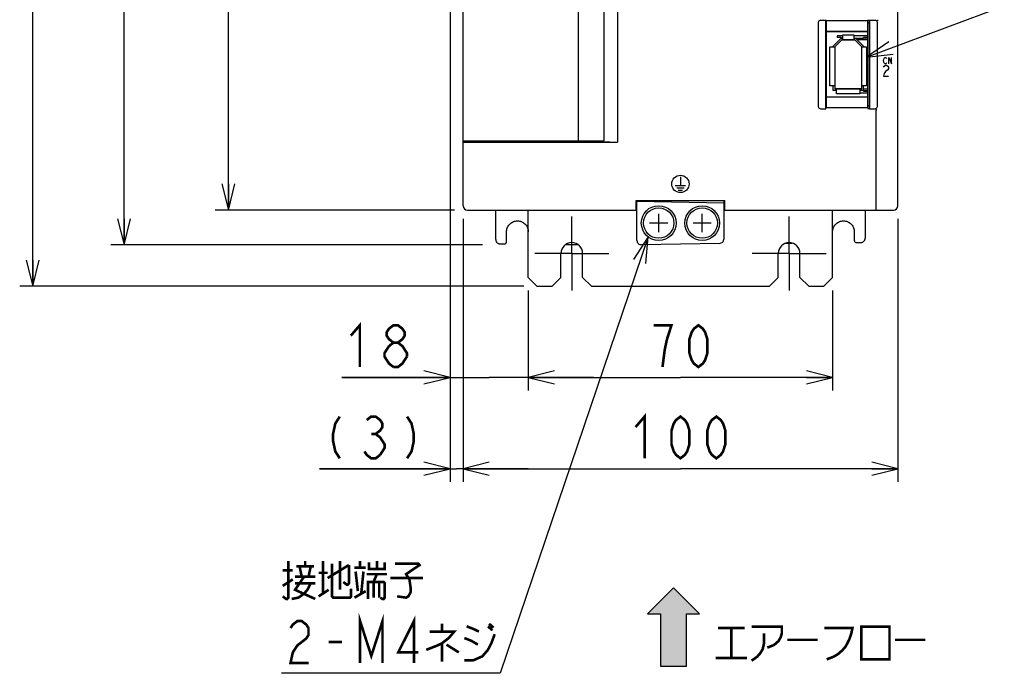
# Model space of a CAD drawing. Extents: x 82 to 1223, y 50 to 823.
# Tile 16 of 35: x 599 to 826, y 349 to 500. Entities that reach past the tile are written whole.
import ezdxf

# ---------------------------------------------------------------- set-up
doc = ezdxf.new("R2010")
doc.units = 0
doc.header["$LTSCALE"] = 69.3
doc.linetypes.add('CENTER', pattern=[0.6, 0.375, -0.075, 0.075, -0.075])
doc.layers.get('0').update_dxf_attribs({"linetype": 'CONTINUOUS'})
for name, color, linetype in [('ALL_AXIS', 7, 'CONTINUOUS'), ('ALL_CURVE', 7, 'CONTINUOUS'), ('ALL_DIM', 7, 'CONTINUOUS'), ('ALL_FEATURES', 7, 'CONTINUOUS'), ('ALL_NOTE', 7, 'CONTINUOUS')]:
    doc.layers.add(name, color=color, linetype=linetype)
doc.dimstyles.get("Standard").update_dxf_attribs({"dimtxt": 2.5, "dimasz": 2.5, "dimexe": 1.25, "dimexo": 0.625, "dimtad": 1, "dimcen": 2.5, "dimazin": 3, "dimtfac": 1, "dimtmove": 0, "dimatfit": 3})

# ---------------------------------------------------------------- blocks, each defined once
blk = doc.blocks.new('_OPEN')
at = {"color": 0, "linetype": 'BYBLOCK'}
for p, q in [((0, 0), (-1, 0.25)), ((-1, -0.25), (0, 0)), ((-1, 0), (0, 0))]:
    blk.add_line(p, q, dxfattribs=at)
blk = doc.blocks.new('*D7')
at = {"color": 2, "linetype": 'CONTINUOUS'}
for p, q in [((699.25, 635.75), (644.25, 635.75)), ((647.25, 635.75), (647.25, 545.75)), ((647.25, 455.75), (647.25, 545.75)), ((699.25, 455.75), (644.25, 455.75))]:
    blk.add_line(p, q, dxfattribs=at)
at = {"color": 2, "linetype": 'CONTINUOUS', "xscale": 6, "yscale": 6, "zscale": 6}
for p, rotation in [((647.25, 635.75), 90), ((647.25, 455.75), 270)]:
    blk.add_blockref('_OPEN', p, dxfattribs=dict(at, rotation=rotation))
blk = doc.blocks.new('*D8')
at = {"color": 2, "linetype": 'CONTINUOUS'}
for p, q in [((699.25, 635.75), (620.25, 635.75)), ((623.25, 635.75), (623.25, 541.75)), ((623.25, 447.75), (623.25, 541.75)), ((705.75, 447.75), (620.25, 447.75))]:
    blk.add_line(p, q, dxfattribs=at)
at = {"color": 2, "linetype": 'CONTINUOUS', "xscale": 6, "yscale": 6, "zscale": 6}
for p, rotation in [((623.25, 635.75), 90), ((623.25, 447.75), 270)]:
    blk.add_blockref('_OPEN', p, dxfattribs=dict(at, rotation=rotation))
blk = doc.blocks.new('*D9')
at = {"color": 2, "linetype": 'CONTINUOUS'}
for p, q in [((701.25, 453.75), (701.25, 393.25)), ((801.25, 453.75), (801.25, 393.25)), ((701.25, 396.25), (751.25, 396.25)), ((801.25, 396.25), (751.25, 396.25))]:
    blk.add_line(p, q, dxfattribs=at)
at = {"color": 2, "linetype": 'CONTINUOUS', "xscale": 6, "yscale": 6, "zscale": 6, "rotation": 180}
blk.add_blockref('_OPEN', (701.25, 396.25), dxfattribs=at)
at = {"color": 2, "linetype": 'CONTINUOUS', "xscale": 6, "yscale": 6, "zscale": 6}
blk.add_blockref('_OPEN', (801.25, 396.25), dxfattribs=at)
blk = doc.blocks.new('*D17')
at = {"color": 2, "linetype": 'CONTINUOUS'}
for p, q in [((717.75, 653.25), (599.25, 653.25)), ((602.25, 653.25), (602.25, 545.75)), ((602.25, 438.25), (602.25, 545.75)), ((715.25, 438.25), (599.25, 438.25))]:
    blk.add_line(p, q, dxfattribs=at)
at = {"color": 2, "linetype": 'CONTINUOUS', "xscale": 6, "yscale": 6, "zscale": 6}
for p, rotation in [((602.25, 653.25), 90), ((602.25, 438.25), 270)]:
    blk.add_blockref('_OPEN', p, dxfattribs=dict(at, rotation=rotation))
blk = doc.blocks.new('*D21')
at = {"color": 2, "linetype": 'CONTINUOUS'}
for p, q in [((698.25, 624.75), (698.25, 414.25)), ((716.25, 437.25), (716.25, 414.25)), ((698.25, 417.25), (673.36, 417.25)), ((673.36, 417.25), (707.25, 417.25)), ((731.25, 417.25), (707.25, 417.25)), ((716.25, 417.25), (731.25, 417.25))]:
    blk.add_line(p, q, dxfattribs=at)
at = {"color": 2, "linetype": 'CONTINUOUS', "xscale": 6, "yscale": 6, "zscale": 6}
blk.add_blockref('_OPEN', (698.25, 417.25), dxfattribs=at)
at = {"color": 2, "linetype": 'CONTINUOUS', "xscale": 6, "yscale": 6, "zscale": 6, "rotation": 180}
blk.add_blockref('_OPEN', (716.25, 417.25), dxfattribs=at)
blk = doc.blocks.new('*D22')
at = {"color": 2, "linetype": 'CONTINUOUS'}
for p, q in [((716.25, 437.25), (716.25, 414.25)), ((786.25, 437.25), (786.25, 414.25)), ((716.25, 417.25), (751.25, 417.25)), ((786.25, 417.25), (751.25, 417.25))]:
    blk.add_line(p, q, dxfattribs=at)
at = {"color": 2, "linetype": 'CONTINUOUS', "xscale": 6, "yscale": 6, "zscale": 6, "rotation": 180}
blk.add_blockref('_OPEN', (716.25, 417.25), dxfattribs=at)
at = {"color": 2, "linetype": 'CONTINUOUS', "xscale": 6, "yscale": 6, "zscale": 6}
blk.add_blockref('_OPEN', (786.25, 417.25), dxfattribs=at)
blk = doc.blocks.new('*D23')
at = {"layer": 'ALL_DIM', "color": 2, "linetype": 'CONTINUOUS'}
for p, q in [((698.25, 624.75), (698.25, 393.25)), ((701.25, 453.75), (701.25, 393.25)), ((698.25, 396.25), (668.24, 396.25)), ((668.24, 396.25), (699.75, 396.25)), ((716.25, 396.25), (699.75, 396.25)), ((701.25, 396.25), (716.25, 396.25))]:
    blk.add_line(p, q, dxfattribs=at)
at = {"layer": 'ALL_DIM', "color": 2, "linetype": 'CONTINUOUS', "xscale": 6, "yscale": 6, "zscale": 6}
blk.add_blockref('_OPEN', (698.25, 396.25), dxfattribs=at)
at = {"layer": 'ALL_DIM', "color": 2, "linetype": 'CONTINUOUS', "xscale": 6, "yscale": 6, "zscale": 6, "rotation": 180}
blk.add_blockref('_OPEN', (701.25, 396.25), dxfattribs=at)
blk = doc.blocks.new('ARROW_BL1', base_point=(749.64, 359.89))
at = {"color": 7, "linetype": 'CONTINUOUS'}
for p, q in [((749.64, 368.89), (743.64, 362.89)), ((755.64, 362.89), (749.64, 368.89)), ((743.64, 362.89), (746.64, 362.89)), ((746.64, 362.89), (746.64, 350.89)), ((752.64, 350.89), (752.64, 362.89)), ((752.64, 362.89), (755.64, 362.89)), ((746.64, 350.89), (752.64, 350.89))]:
    blk.add_line(p, q, dxfattribs=at)
for points in [[(743.64, 362.89), (749.64, 368.89), (746.64, 362.89)], [(749.64, 368.89), (752.64, 350.89), (746.64, 362.89)], [(752.64, 350.89), (749.64, 368.89), (752.64, 362.89)], [(749.64, 368.89), (755.64, 362.89), (752.64, 362.89)], [(752.64, 350.89), (746.64, 350.89), (746.64, 362.89)]]:
    blk.add_solid(points, dxfattribs=at)

msp = doc.modelspace()

# ---------------------------------------------------------------- linework, layer by layer
at = {"color": 7, "linetype": 'CONTINUOUS'}
for p, q in [((788.6, 495.8), (787.33, 495.8)), ((794.35, 495.8), (791.1, 495.8)), ((794.35, 495.4), (793.35, 495.4)), ((794.35, 495.3), (793.35, 495.3)), ((792.55, 482.7), (794.35, 482.7)), ((793.35, 483.2), (794.35, 483.2)), ((793.35, 483.1), (794.35, 483.1))]:
    msp.add_line(p, q, dxfattribs=at)
at = {"color": 2, "linetype": 'CONTINUOUS', "const_width": 0.6}
for points in [[(675.426, 426.85), (677.49, 429.25), (677.49, 419.65)], [(685.23, 425.25), (684.198, 426.05), (683.682, 426.85), (683.682, 427.65), (684.198, 428.45), (685.23, 429.25), (686.262, 429.25), (687.294, 428.45), (687.81, 427.65), (687.81, 426.85), (687.294, 426.05), (686.262, 425.25)], [(747.122, 419.65), (747.638, 423.65), (748.154, 426.05), (748.67, 427.65), (749.186, 429.25), (745.058, 429.25)], [(755.378, 419.65), (754.346, 420.45), (753.83, 421.25), (753.314, 422.85), (753.314, 426.05), (753.83, 427.65), (754.346, 428.45), (755.378, 429.25), (756.41, 428.45), (756.926, 427.65), (757.442, 426.05), (757.442, 422.85), (756.926, 421.25), (756.41, 420.45), (755.378, 419.65)], [(685.23, 419.65), (684.198, 420.45), (683.682, 421.25), (683.166, 422.05), (683.166, 422.85), (684.198, 424.45)], [(684.198, 424.45), (685.23, 425.25), (686.262, 425.25), (687.294, 424.45), (687.81, 423.65), (688.326, 422.85), (688.326, 422.05)], [(688.326, 422.05), (687.294, 420.45), (686.262, 419.65), (685.23, 419.65)], [(740.93, 405.85), (742.994, 408.25), (742.994, 398.65)], [(751.25, 398.65), (750.218, 399.45), (749.702, 400.25), (749.186, 401.85), (749.186, 405.05), (749.702, 406.65), (750.218, 407.45), (751.25, 408.25), (752.282, 407.45), (752.798, 406.65), (753.314, 405.05), (753.314, 401.85), (752.798, 400.25), (752.282, 399.45), (751.25, 398.65)], [(759.506, 398.65), (758.474, 399.45), (757.958, 400.25), (757.442, 401.85), (757.442, 405.05), (757.958, 406.65), (758.474, 407.45), (759.506, 408.25), (760.538, 407.45), (761.054, 406.65), (761.57, 405.05), (761.57, 401.85), (761.054, 400.25), (760.538, 399.45), (759.506, 398.65)]]:
    msp.add_lwpolyline(points, dxfattribs=at)
at = {"layer": 'ALL_AXIS', "color": 7, "linetype": 'CONTINUOUS'}
for p, q in [((733.65, 539.75), (733.65, 471.65)), ((794.35, 479.75), (794.35, 499.352)), ((794.35, 498.8), (794.75, 498.8)), ((794.35, 479.75), (794.75, 479.75)), ((708.25, 471.65), (708.25, 471.433)), ((729.85, 471.65), (729.85, 471.447)), ((732.65, 471.65), (732.65, 471.447))]:
    msp.add_line(p, q, dxfattribs=at)
at = {"layer": 'ALL_AXIS', "color": 7, "linetype": 'CENTER'}
for p, q in [((726.25, 445.75), (726.25, 454.25)), ((776.25, 445.75), (776.25, 454.25)), ((726.25, 445.75), (717.75, 445.75)), ((726.25, 445.75), (734.75, 445.75)), ((726.25, 445.75), (726.25, 437.25)), ((776.25, 445.75), (767.75, 445.75)), ((776.25, 445.75), (784.75, 445.75)), ((776.25, 445.75), (776.25, 437.25))]:
    msp.add_line(p, q, dxfattribs=at)
at = {"layer": 'ALL_AXIS', "color": 7, "linetype": 'CONTINUOUS'}
for centre, radius in [((746.25, 452.75), 4), ((746.25, 452.75), 3.5), ((756.25, 452.75), 4), ((756.25, 452.75), 3.5)]:
    msp.add_circle(centre, radius, dxfattribs=at)
at = {"layer": 'ALL_AXIS', "color": 3, "linetype": 'CONTINUOUS'}
for centre in [(726.25, 445.75), (776.25, 445.75)]:
    msp.add_arc(centre, 2.5, 0, 180, dxfattribs=at)
at = {"layer": 'ALL_CURVE', "color": 40, "linetype": 'CONTINUOUS'}
for p, q in [((786.75, 493.3), (788.35, 494.9)), ((788.35, 494.9), (791.35, 494.9)), ((791.35, 494.9), (792.95, 493.3)), ((786.75, 493.3), (786.75, 483.6)), ((792.95, 483.6), (792.95, 493.3)), ((792.95, 483.6), (786.75, 483.6)), ((746.25, 450.65), (746.25, 454.85)), ((756.25, 450.65), (756.25, 454.85)), ((748.35, 452.75), (744.15, 452.75)), ((758.35, 452.75), (754.15, 452.75))]:
    msp.add_line(p, q, dxfattribs=at)
at = {"layer": 'ALL_CURVE', "color": 4, "linetype": 'CONTINUOUS'}
for p, q in [((797.955, 490.1), (798.025, 490.475)), ((798.025, 489.725), (797.955, 490.1)), ((798.025, 490.475), (798.164, 490.725)), ((798.164, 489.475), (798.025, 489.725)), ((798.164, 490.725), (798.303, 490.85)), ((798.303, 489.35), (798.164, 489.475)), ((798.303, 490.85), (798.443, 490.85)), ((798.443, 489.35), (798.303, 489.35)), ((798.443, 490.85), (798.582, 490.725)), ((798.582, 489.475), (798.443, 489.35)), ((798.582, 490.725), (798.652, 490.6)), ((798.652, 489.6), (798.582, 489.475)), ((799.209, 490.85), (799.766, 489.35)), ((799.209, 489.35), (799.209, 490.85)), ((799.766, 489.35), (799.766, 490.85)), ((797.955, 488.633), (798.1, 488.842)), ((798.1, 487.175), (797.955, 486.55)), ((798.1, 488.842), (798.39, 489.05)), ((798.39, 487.592), (798.1, 487.175)), ((798.39, 489.05), (798.681, 489.05)), ((798.971, 488.008), (798.39, 487.592)), ((798.681, 489.05), (798.971, 488.842)), ((798.971, 488.842), (799.116, 488.633)), ((799.116, 488.217), (798.971, 488.008)), ((799.116, 488.633), (799.116, 488.217)), ((797.955, 486.55), (799.116, 486.55)), ((751.25, 463.35), (751.25, 461.35)), ((750.05, 461.35), (752.45, 461.35)), ((750.4, 460.85), (752.1, 460.85)), ((750.75, 460.35), (751.75, 460.35))]:
    msp.add_line(p, q, dxfattribs=at)
msp.add_circle((751.25, 461.75), 2, dxfattribs=at)
at = {"layer": 'ALL_DIM', "color": 2, "linetype": 'CONTINUOUS', "const_width": 0.6}
for points in [[(672.881, 408.25), (671.849, 406.65), (671.333, 404.25), (671.333, 402.65), (671.849, 400.25), (672.881, 398.65)], [(679.073, 407.45), (680.105, 408.25), (681.137, 408.25), (682.169, 407.45), (682.685, 406.65), (682.685, 405.85), (682.169, 405.05), (681.137, 404.25), (682.169, 403.45), (682.685, 402.65), (683.201, 401.85), (683.201, 401.05), (682.169, 399.45)], [(688.361, 408.25), (689.393, 406.65), (689.909, 404.25), (689.909, 402.65), (689.393, 400.25), (688.361, 398.65)], [(680.105, 404.25), (681.137, 404.25)], [(682.169, 399.45), (681.137, 398.65), (680.105, 398.65), (679.073, 399.45), (678.557, 400.25)]]:
    msp.add_lwpolyline(points, dxfattribs=at)
at = {"layer": 'ALL_FEATURES', "color": 7, "linetype": 'CONTINUOUS'}
for p, q in [((701.25, 456.75), (701.25, 634.75)), ((727.75, 617.85), (727.75, 471.65)), ((736.753, 618.172), (736.753, 471.328)), ((801.25, 456.75), (801.25, 604.748)), ((782.95, 498.888), (782.95, 479.547)), ((783.453, 499.387), (784.663, 499.387)), ((784.663, 499.387), (784.733, 499.317)), ((784.663, 479.05), (784.663, 499.387)), ((784.733, 499.317), (794.315, 499.317)), ((784.733, 499.317), (784.733, 496.817)), ((794.35, 499.352), (794.315, 499.317)), ((794.315, 499.317), (794.315, 496.817)), ((794.733, 499.352), (794.35, 499.352)), ((794.733, 499.352), (794.767, 499.387)), ((794.75, 499.37), (794.75, 479.117)), ((794.767, 499.387), (796.047, 499.387)), ((794.767, 479.05), (794.767, 499.387)), ((796.55, 479.547), (796.55, 498.888)), ((784.733, 496.817), (794.315, 496.817)), ((784.733, 496.817), (784.75, 496.8)), ((794.298, 496.8), (784.75, 496.8)), ((784.75, 496.8), (784.75, 481.8)), ((794.298, 496.8), (794.315, 496.817)), ((786.35, 493.466), (788.184, 495.3)), ((788.35, 494.9), (786.75, 493.3)), ((787.33, 495.8), (787.33, 495.4)), ((788.33, 495.4), (787.33, 495.4)), ((788.184, 495.3), (788.6, 495.3)), ((788.33, 495.4), (788.33, 495.3)), ((791.35, 494.9), (788.35, 494.9)), ((788.6, 496), (791.1, 496)), ((788.6, 494.9), (788.6, 496)), ((791.1, 496), (791.1, 494.9)), ((791.1, 495.3), (793.35, 495.3)), ((792.95, 493.3), (791.35, 494.9)), ((791.516, 495.3), (793.35, 493.466)), ((794.35, 494.9), (791.916, 494.9)), ((793.35, 495.3), (793.35, 495.4)), ((785.65, 493.3), (786.75, 493.3)), ((785.65, 484.3), (785.65, 493.3)), ((786.35, 493.3), (786.35, 493.466)), ((786.75, 493.3), (786.75, 483.6)), ((792.95, 493.3), (794.05, 493.3)), ((792.95, 483.6), (792.95, 493.3)), ((793.35, 493.466), (793.35, 493.3)), ((794.05, 493.3), (794.05, 484.3)), ((786.75, 484.3), (785.65, 484.3)), ((786.35, 483.2), (786.35, 484.3)), ((787.15, 483.2), (786.35, 483.2)), ((786.75, 483.6), (792.95, 483.6)), ((787.15, 482.5), (787.15, 483.6)), ((792.55, 482.5), (787.15, 482.5)), ((792.55, 483.6), (792.55, 482.5)), ((793.35, 483.2), (792.55, 483.2)), ((794.05, 484.3), (792.95, 484.3)), ((793.35, 483.1), (793.35, 484.3)), ((793.35, 483.6), (794.35, 483.6)), ((784.733, 481.783), (784.75, 481.8)), ((784.733, 481.783), (794.298, 481.783)), ((784.733, 481.783), (784.733, 479.317)), ((784.75, 481.8), (794.28, 481.8)), ((794.28, 481.8), (794.298, 481.783)), ((794.298, 481.783), (794.298, 479.317)), ((783.45, 479.05), (784.663, 479.05)), ((784.663, 479.05), (784.733, 479.317)), ((784.733, 479.317), (794.298, 479.317)), ((794.35, 479.117), (794.298, 479.317)), ((794.35, 479.117), (794.75, 479.117)), ((794.75, 479.117), (794.767, 479.05)), ((794.767, 479.05), (796.05, 479.05)), ((796.25, 455.75), (796.25, 478.668)), ((701.25, 471.65), (733.65, 471.65)), ((708.25, 471.433), (701.25, 471.424)), ((701.25, 471.328), (736.753, 471.328)), ((708.284, 471.423), (708.25, 471.433)), ((728.409, 471.398), (709.25, 471.398)), ((728.957, 471.511), (728.909, 471.415)), ((728.957, 471.65), (728.957, 471.511)), ((729.631, 471.65), (729.631, 471.528)), ((729.752, 471.447), (729.631, 471.528)), ((732.748, 471.447), (732.681, 471.434)), ((732.853, 471.517), (732.748, 471.447)), ((732.853, 471.65), (732.853, 471.517)), ((733.298, 471.5), (736.753, 471.328)), ((741.05, 457.95), (761.45, 457.95)), ((741.05, 455.75), (741.05, 457.95)), ((741.25, 448.768), (741.25, 457.95)), ((741.25, 457.75), (761.25, 457.401)), ((761.25, 457.95), (761.25, 449.082)), ((761.25, 457.85), (761.452, 457.854)), ((761.45, 455.75), (761.45, 457.95)), ((702.25, 455.75), (741.25, 455.75)), ((708.75, 448.964), (708.75, 455.75)), ((741.25, 457.25), (741.05, 457.254)), ((741.25, 456.75), (741.05, 456.753)), ((761.45, 457.454), (761.25, 457.25)), ((761.25, 457.25), (761.45, 457.25)), ((761.25, 456.75), (761.45, 456.75)), ((761.25, 455.75), (800.25, 455.75)), ((793.75, 455.75), (793.75, 449.261)), ((711.25, 448.455), (711.25, 450.75)), ((791.25, 450.75), (791.25, 448.752)), ((709.743, 447.964), (710.744, 447.955)), ((724.912, 447.831), (727.625, 447.808)), ((760.267, 448.082), (742.267, 447.768)), ((775.504, 448.11), (776.953, 448.123)), ((791.756, 448.252), (792.757, 448.261))]:
    msp.add_line(p, q, dxfattribs=at)
at = {"layer": 'ALL_FEATURES', "color": 3, "linetype": 'CONTINUOUS'}
for p, q in [((716.25, 440.25), (716.25, 455.75)), ((786.25, 440.25), (786.25, 455.75)), ((723.75, 440.25), (723.75, 445.75)), ((728.75, 440.25), (728.75, 445.75)), ((773.75, 440.25), (773.75, 445.75)), ((778.75, 440.25), (778.75, 445.75)), ((716.25, 440.25), (718.25, 438.25)), ((721.75, 438.25), (723.75, 440.25)), ((728.75, 440.25), (730.75, 438.25)), ((771.75, 438.25), (773.75, 440.25)), ((778.75, 440.25), (780.75, 438.25)), ((784.25, 438.25), (786.25, 440.25)), ((718.25, 438.25), (721.75, 438.25)), ((730.75, 438.25), (771.75, 438.25)), ((780.75, 438.25), (784.25, 438.25))]:
    msp.add_line(p, q, dxfattribs=at)
at = {"layer": 'ALL_FEATURES', "color": 7, "linetype": 'CONTINUOUS'}
for points in [[(783.453, 499.387), (783.297, 499.363), (783.156, 499.291), (783.045, 499.181), (782.974, 499.042), (782.95, 498.888)], [(796.55, 498.888), (796.526, 499.042), (796.455, 499.181), (796.344, 499.291), (796.203, 499.363), (796.047, 499.387)], [(796.488, 499.305), (796.519, 499.319), (796.57, 499.362), (796.635, 499.431), (796.704, 499.515)], [(782.95, 479.547), (782.974, 479.393), (783.045, 479.255), (783.155, 479.145), (783.294, 479.075), (783.45, 479.05)], [(796.05, 479.05), (796.206, 479.075), (796.345, 479.145), (796.455, 479.255), (796.526, 479.393), (796.55, 479.547)], [(796.192, 478.969), (796.199, 478.964), (796.206, 478.955), (796.213, 478.942)], [(796.213, 478.942), (796.227, 478.895), (796.238, 478.83), (796.246, 478.752), (796.25, 478.668)], [(709.25, 471.398), (708.991, 471.399), (708.75, 471.402), (708.543, 471.408), (708.384, 471.415), (708.284, 471.423)], [(728.909, 471.415), (728.882, 471.409), (728.81, 471.405), (728.7, 471.401), (728.561, 471.398), (728.409, 471.398)], [(728.957, 471.511), (729.162, 471.517), (729.388, 471.523), (729.631, 471.528)], [(729.978, 471.422), (729.819, 471.434), (729.752, 471.447)], [(732.681, 471.434), (732.522, 471.422), (732.282, 471.412), (731.977, 471.404), (731.625, 471.399), (731.25, 471.398), (730.875, 471.399), (730.523, 471.404), (730.218, 471.412), (729.978, 471.422)], [(732.853, 471.517), (733.015, 471.512), (733.164, 471.506), (733.298, 471.5)], [(711.25, 450.75), (711.261, 450.981), (711.293, 451.209), (711.345, 451.434), (711.419, 451.653), (711.512, 451.864), (711.625, 452.066), (711.755, 452.257), (711.903, 452.434), (712.066, 452.598), (712.244, 452.745), (712.434, 452.876), (712.636, 452.988), (712.847, 453.081), (713.066, 453.155), (713.291, 453.207), (713.519, 453.239), (713.75, 453.25), (713.981, 453.239), (714.21, 453.207), (714.434, 453.155), (714.653, 453.081), (714.864, 452.988), (715.066, 452.875), (715.257, 452.745), (715.434, 452.597), (715.598, 452.434), (715.745, 452.256), (715.876, 452.066), (715.988, 451.864), (716.081, 451.653), (716.155, 451.434), (716.207, 451.209), (716.239, 450.981), (716.25, 450.75)], [(786.25, 450.75), (786.261, 450.981), (786.293, 451.209), (786.345, 451.434), (786.419, 451.653), (786.512, 451.864), (786.624, 452.066), (786.755, 452.256), (786.902, 452.434), (787.066, 452.597), (787.243, 452.745), (787.434, 452.875), (787.636, 452.988), (787.847, 453.081), (788.066, 453.155), (788.29, 453.207), (788.519, 453.239), (788.75, 453.25), (788.981, 453.239), (789.209, 453.207), (789.434, 453.155), (789.653, 453.081), (789.864, 452.988), (790.066, 452.876), (790.256, 452.745), (790.434, 452.598), (790.597, 452.434), (790.745, 452.257), (790.875, 452.066), (790.988, 451.864), (791.081, 451.653), (791.155, 451.434), (791.207, 451.209), (791.239, 450.981), (791.25, 450.75)], [(708.75, 448.964), (708.756, 448.853), (708.775, 448.743), (708.806, 448.636), (708.848, 448.533), (708.902, 448.435), (708.966, 448.344), (709.04, 448.26), (709.123, 448.185), (709.214, 448.12), (709.311, 448.066), (709.414, 448.022), (709.521, 447.991), (709.631, 447.971), (709.743, 447.964)], [(791.25, 448.752), (791.254, 448.686), (791.267, 448.622), (791.288, 448.56), (791.318, 448.501), (791.355, 448.446), (791.398, 448.397), (791.448, 448.354), (791.503, 448.318), (791.562, 448.289), (791.625, 448.268), (791.69, 448.256), (791.756, 448.252)], [(792.757, 448.261), (792.869, 448.268), (792.979, 448.287), (793.086, 448.319), (793.189, 448.362), (793.286, 448.417), (793.377, 448.482), (793.46, 448.557), (793.534, 448.64), (793.598, 448.732), (793.652, 448.829), (793.694, 448.933), (793.725, 449.04), (793.744, 449.15), (793.75, 449.261)], [(710.744, 447.955), (710.81, 447.959), (710.875, 447.971), (710.938, 447.992), (710.997, 448.021), (711.052, 448.057), (711.102, 448.1), (711.145, 448.15), (711.182, 448.204), (711.212, 448.263), (711.233, 448.325), (711.246, 448.39), (711.25, 448.455)]]:
    msp.add_lwpolyline(points, dxfattribs=at)
for centre, start, end in [((702.25, 456.75), 180, 270), ((800.25, 456.75), 270, 360), ((742.25, 448.768), 180, 271), ((760.25, 449.082), 271, 360)]:
    msp.add_arc(centre, 1, start, end, dxfattribs=at)
at = {"layer": 'ALL_NOTE', "color": 2, "linetype": 'CONTINUOUS'}
for p, q in [((794.05, 490.909), (825.75, 502.697)), ((743.814, 449.58), (709.782, 349.214)), ((709.032, 349.214), (659.496, 349.214)), ((709.782, 349.214), (709.032, 349.214))]:
    msp.add_line(p, q, dxfattribs=at)
for points in [[(799.151, 494.406), (794.05, 490.909), (800.197, 491.594)], [(743.307, 443.416), (743.814, 449.58), (740.466, 444.379)]]:
    msp.add_lwpolyline(points, dxfattribs=at)
at = {"layer": 'ALL_NOTE', "color": 2, "linetype": 'CONTINUOUS', "const_width": 0.6}
for points in [[(661.044, 375.014), (661.044, 366.614), (660.786, 366.314), (660.528, 366.314), (659.754, 366.914)], [(662.85, 373.814), (666.978, 373.814)], [(664.14, 371.414), (663.624, 373.814)], [(664.914, 373.814), (664.914, 375.014)], [(666.204, 373.814), (665.688, 371.414)], [(669.042, 375.014), (669.042, 367.514)], [(670.074, 371.114), (674.976, 374.114)], [(671.106, 374.414), (671.106, 366.914), (671.364, 366.614), (675.234, 366.614), (675.492, 366.914), (675.492, 368.714)], [(672.912, 375.014), (672.912, 368.414)], [(674.976, 374.114), (674.976, 369.914), (674.718, 369.614), (674.46, 369.614), (673.686, 370.214)], [(676.266, 373.514), (678.846, 373.514)], [(677.556, 373.514), (677.556, 375.014)], [(679.62, 374.714), (679.62, 373.214), (683.232, 373.214), (683.232, 374.714)], [(681.426, 375.014), (681.426, 373.214)], [(685.554, 374.414), (690.972, 374.414), (691.23, 374.114), (688.134, 372.014), (688.908, 370.814), (689.166, 369.014), (689.166, 367.814), (688.65, 366.914), (688.134, 366.614), (686.07, 366.914)], [(659.754, 372.914), (662.076, 372.914)], [(664.656, 371.414), (662.592, 368.414), (667.236, 366.314)], [(662.592, 371.414), (667.236, 371.414)], [(668.01, 372.314), (670.074, 372.314)], [(676.524, 372.614), (677.04, 368.114)], [(677.814, 367.514), (678.33, 372.614)], [(679.104, 372.014), (683.748, 372.014)], [(680.652, 370.214), (681.426, 372.014)], [(659.754, 369.314), (662.076, 370.814)], [(661.818, 366.314), (663.366, 366.614), (664.656, 367.514), (665.43, 368.414), (666.204, 369.914)], [(662.592, 369.914), (667.236, 369.914)], [(679.362, 366.314), (679.362, 370.214), (682.974, 370.214), (683.232, 369.914), (683.232, 366.614), (682.974, 366.314), (682.716, 366.314), (682.2, 366.614)], [(680.652, 370.214), (680.652, 366.614)], [(681.942, 370.214), (681.942, 366.614)], [(684.522, 371.114), (692.004, 371.114)], [(668.01, 366.914), (670.332, 368.414)], [(676.266, 366.614), (678.846, 368.114)], [(677.556, 351.614), (677.556, 361.214), (680.136, 353.214), (682.716, 361.214), (682.716, 351.614)], [(689.94, 351.614), (689.94, 361.214), (686.328, 354.014), (690.972, 354.014)], [(661.56, 359.614), (662.076, 360.414), (663.108, 361.214), (664.14, 361.214), (665.172, 360.414), (665.688, 359.614), (665.688, 358.014), (665.172, 357.214), (664.14, 356.414), (663.108, 355.614), (662.076, 354.014), (661.56, 351.614), (665.688, 351.614)], [(696.39, 360.614), (696.39, 358.814)], [(702.066, 360.014), (703.614, 359.414), (704.904, 358.814)], [(706.968, 360.014), (708, 359.114)], [(707.226, 360.614), (708.258, 359.714)], [(767.604, 359.912), (774.57, 359.912), (774.57, 358.412), (774.312, 357.512), (773.796, 356.612), (772.764, 355.712), (771.216, 355.112)], [(792.888, 359.912), (792.888, 352.412), (799.338, 352.412), (799.338, 359.912), (792.888, 359.912)], [(693.552, 358.814), (699.228, 358.814), (697.938, 357.314), (696.39, 356.114), (695.1, 355.514), (692.778, 354.614)], [(701.55, 352.214), (703.614, 352.214), (705.678, 353.114), (706.968, 354.614), (707.742, 356.114), (708.516, 358.214)], [(759.864, 359.612), (766.056, 359.612)], [(762.96, 359.612), (762.96, 352.712)], [(770.442, 358.412), (770.442, 356.012), (770.184, 354.812), (769.668, 353.912), (768.894, 353.012), (767.604, 352.112)], [(784.374, 359.612), (790.824, 359.612), (790.566, 358.412), (790.05, 356.912), (789.276, 355.412), (788.502, 354.512), (787.47, 353.612), (786.438, 353.012), (784.89, 352.412)], [(670.332, 356.414), (673.428, 356.414)], [(696.39, 356.114), (696.39, 351.914)], [(697.422, 355.814), (700.26, 354.014)], [(701.55, 357.314), (703.098, 356.714), (704.646, 355.814)], [(775.86, 356.912), (782.826, 356.912)], [(800.628, 356.912), (807.594, 356.912)], [(759.348, 352.712), (766.572, 352.712)]]:
    msp.add_lwpolyline(points, dxfattribs=at)

# ---------------------------------------------------------------- block references
at = {"color": 2, "linetype": 'CONTINUOUS'}
msp.add_blockref('ARROW_BL1', (749.643, 359.891), dxfattribs=at)

# ---------------------------------------------------------------- dimensions: what is measured, and where the dimension line sits
for base, p1, p2, picture, middle in [((602.25, 438.25), (717.75, 653.25), (715.25, 438.25), '*D17', (599.85, 533.366)), ((623.25, 447.75), (699.25, 635.75), (705.75, 447.75), '*D8', (620.85, 529.366)), ((647.25, 455.75), (699.25, 635.75), (699.25, 455.75), '*D7', (644.85, 533.366))]:
    dim = msp.add_linear_dim(base=base, p1=p1, p2=p2, angle=270, dimstyle='Standard', dxfattribs=at)
    dim.commit()
    dim.dimension.update_dxf_attribs({"geometry": picture, "text_midpoint": middle, "dimtype": 128})
for base, p1, p2, picture, middle in [((716.25, 417.25), (698.25, 624.75), (716.25, 437.25), '*D21', (673.362, 419.65)), ((801.25, 396.25), (701.25, 453.75), (801.25, 453.75), '*D9', (738.866, 398.65)), ((786.25, 417.25), (716.25, 437.25), (786.25, 437.25), '*D22', (742.994, 419.65))]:
    dim = msp.add_linear_dim(base=base, p1=p1, p2=p2, dimstyle='Standard', dxfattribs=at)
    dim.commit()
    dim.dimension.update_dxf_attribs({"geometry": picture, "text_midpoint": middle, "dimtype": 128})
at = {"layer": 'ALL_DIM', "color": 2, "linetype": 'CONTINUOUS'}
dim = msp.add_linear_dim(base=(698.25, 396.25), p1=(701.25, 453.75), p2=(698.25, 624.75), angle=180, dimstyle='Standard', dxfattribs=at)
dim.commit()
dim.dimension.update_dxf_attribs({"geometry": '*D23', "text_midpoint": (668.237, 398.65), "dimtype": 128})

doc.saveas('drawing.dxf')
